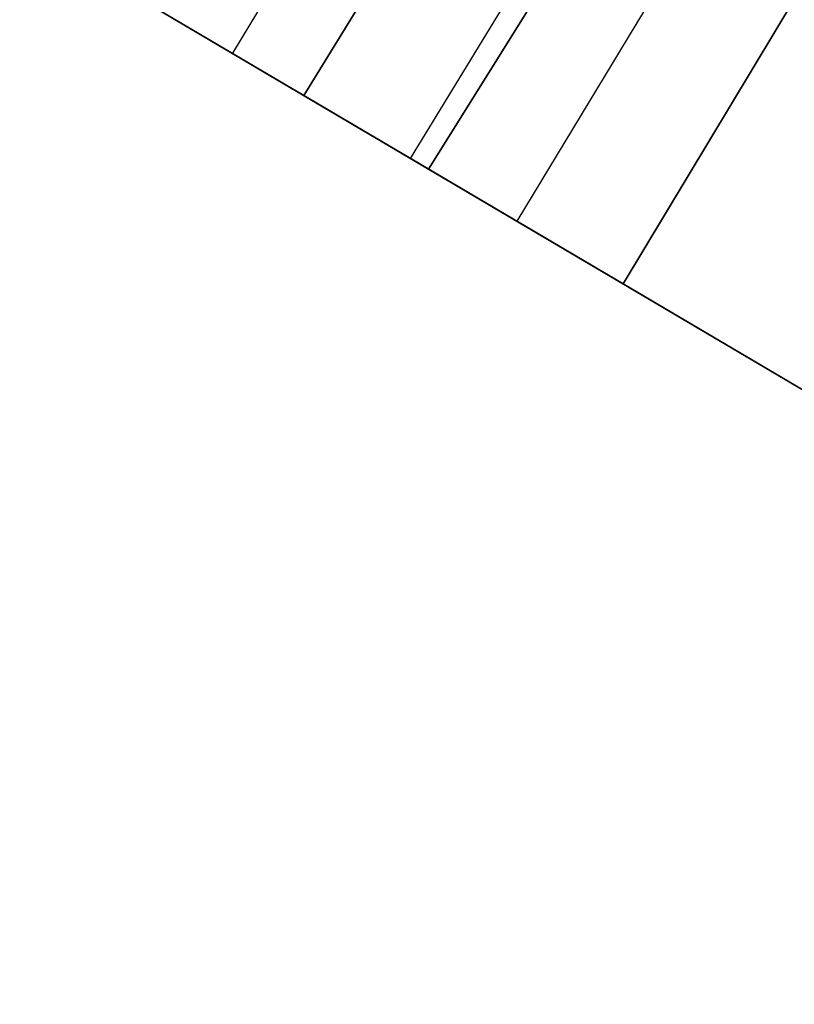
# Model space of a CAD drawing. Header units: millimetres. Extents: x 10871 to 12032, y -2698 to -1680.
# Tile 7 of 183: x 11340 to 11351, y -2066 to -2052. Entities that reach past the tile are written whole.
import ezdxf

# ---------------------------------------------------------------- set-up
doc = ezdxf.new("R2010")
doc.units = ezdxf.units.MM
doc.layers.add('1', color=7, linetype='Continuous')

msp = doc.modelspace()

# ---------------------------------------------------------------- linework, layer by layer
at = {"layer": '1', "color": 7, "true_color": 0xffffff}
for p, q in [((10880.822, -1779.154, 62.141), (11366.363, -2065.653, 62.141)), ((11403.888, -1951.618, 65.574), (11343.207, -2051.99, 65.953)), ((11405.788, -1952.722, 59.673), (11344.234, -2052.596, 59.894)), ((11344.234, -2052.596, 59.894), (11405.788, -1952.722, 59.673)), ((11406.945, -1953.395, 59.791), (11345.763, -2053.499, 59.902)), ((11408.186, -1954.116, 65.998), (11346.027, -2053.654, 65.998)), ((11346.027, -2053.654, 65.998), (11408.186, -1954.116, 65.998)), ((11369.843, -2017.197, 59.894), (11347.293, -2054.401, 59.907)), ((11348.823, -2055.304, 59.909), (11367.539, -2024.167, 59.909)), ((11367.539, -2024.167, 59.909), (11348.823, -2055.304, 59.909)), ((11346.027, -2053.654, 65.998), (11340.389, -2050.327, 65.87)), ((11340.389, -2050.327, 65.87), (11346.027, -2053.654, 65.998)), ((11340.501, -2050.393, 59.865), (11344.234, -2052.596, 59.894)), ((11344.234, -2052.596, 59.894), (11340.501, -2050.393, 59.865)), ((11344.234, -2052.596, 59.894), (11348.823, -2055.304, 59.909)), ((11348.823, -2055.304, 59.909), (11344.234, -2052.596, 59.894)), ((11366.363, -2065.653, 65.998), (11346.027, -2053.654, 65.998)), ((11346.027, -2053.654, 65.998), (11366.363, -2065.653, 65.998)), ((11348.823, -2055.304, 59.909), (11366.363, -2065.653, 59.909)), ((11366.363, -2065.653, 59.909), (11348.823, -2055.304, 59.909))]:
    msp.add_line(p, q, dxfattribs=at)

doc.saveas('drawing.dxf')
